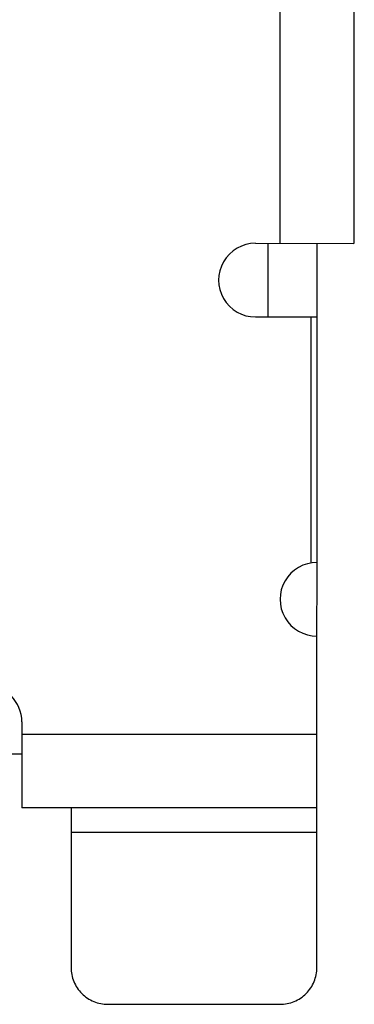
# Model space of a CAD drawing. Header units: millimetres. Extents: x 134 to 283, y 142 to 332.
# Tile 11 of 145: x 163.68 to 165.04, y 182.88 to 186.9. Entities that reach past the tile are written whole.
import ezdxf

# ---------------------------------------------------------------- set-up
doc = ezdxf.new("R2010")
doc.units = ezdxf.units.MM
doc.header["$LTSCALE"] = 0.1
doc.layers.get('0').update_dxf_attribs({"linetype": 'CONTINUOUS'})

msp = doc.modelspace()

# ---------------------------------------------------------------- linework, layer by layer
at = {"color": 7, "linetype": 'Continuous'}
for p, q in [((164.7426, 185.9841), (164.744, 195.3841)), ((165.044, 195.3841), (165.0426, 185.9841)), ((164.6426, 185.9842), (165.0426, 185.9841)), ((164.6926, 185.9842), (164.6925, 185.6842)), ((164.8921, 183.0341), (164.8926, 185.9841)), ((164.6425, 185.6842), (164.8925, 185.6841)), ((164.8675, 185.6841), (164.8674, 184.682)), ((163.6923, 184.0343), (163.6922, 183.6843)), ((163.6923, 183.9843), (164.8923, 183.9841)), ((163.3922, 183.9043), (163.6922, 183.9043)), ((164.8922, 183.6841), (163.6922, 183.6843)), ((163.8922, 183.6843), (163.8921, 183.0342)), ((163.8922, 183.586), (164.8922, 183.5859)), ((164.0421, 182.8842), (164.7421, 182.8841))]:
    msp.add_line(p, q, dxfattribs=at)
for centre, start, end in [((164.6425, 185.8342), 89.9913, 269.9913), ((164.8923, 184.5341), 89.9913, 269.9913), ((163.5423, 184.0343), 359.9913, 179.9913)]:
    msp.add_arc(centre, 0.15, start, end, dxfattribs=at)
for points, knots in [([(163.8921, 183.0342), (163.8921, 183.0147), (163.8999, 182.9753), (163.9333, 182.9255), (163.9831, 182.8921), (164.0226, 182.8843), (164.0421, 182.8842)], [0, 0, 0, 0, 0.249993, 0.499977, 0.749976, 1, 1, 1, 1]), ([(164.7421, 182.8841), (164.7616, 182.8841), (164.8011, 182.8919), (164.8509, 182.9253), (164.8843, 182.9751), (164.8921, 183.0146), (164.8921, 183.0341)], [0, 0, 0, 0, 0.250028, 0.500027, 0.750011, 1, 1, 1, 1])]:
    msp.add_open_spline(points, degree=3, knots=knots, dxfattribs=at)

doc.saveas('drawing.dxf')
